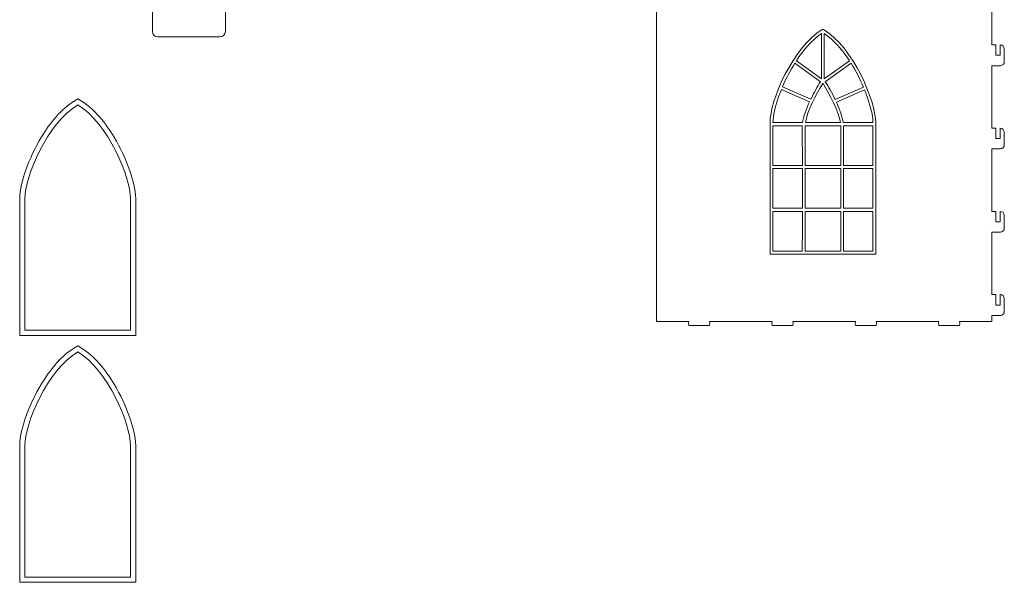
# Model space of a CAD drawing. Header units: centimetres. Extents: x -132 to 124, y -95 to 91.
# Tile 15 of 56: x -99 to -46, y -2 to 28. Entities that reach past the tile are written whole.
import ezdxf

# ---------------------------------------------------------------- set-up
doc = ezdxf.new("R2010")
doc.units = ezdxf.units.CM
doc.header["$MEASUREMENT"] = 0
doc.layers.add('Layer 1', color=7, linetype='Continuous')

msp = doc.modelspace()

# ---------------------------------------------------------------- linework, layer by layer
at = {"layer": 'Layer 1', "lineweight": 15}
for points, knots in [([(-88.10005, 27.65866), (-88.10005, 27.65866), (-88.10005, 29.02313), (-88.10005, 29.02313), (-88.10005, 29.02313), (-88.10005, 29.02313), (-87.98757, 29.01164), (-87.98757, 29.01164), (-87.98757, 29.01164), (-87.98757, 29.01164), (-87.87491, 29.02313), (-87.87491, 29.02313), (-87.87491, 29.02313), (-87.87491, 29.02313), (-87.87491, 30.148), (-87.87491, 30.148), (-87.87491, 30.148), (-87.87491, 30.148), (-87.98757, 30.15932), (-87.98757, 30.15932), (-87.98757, 30.15932), (-87.98757, 30.15932), (-88.10005, 30.148), (-88.10005, 30.148), (-88.10005, 30.148), (-88.10005, 30.148), (-88.10005, 31.99829), (-88.10005, 31.99829), (-88.10005, 31.99829), (-88.10005, 31.99829), (-92.04354, 31.99829), (-92.04354, 31.99829), (-92.04354, 31.99829), (-92.04354, 31.99829), (-92.04354, 30.148), (-92.04354, 30.148), (-92.04354, 30.148), (-92.04354, 30.148), (-92.15602, 30.15932), (-92.15602, 30.15932), (-92.15602, 30.15932), (-92.15602, 30.15932), (-92.26851, 30.148), (-92.26851, 30.148), (-92.26851, 30.148), (-92.26851, 30.148), (-92.26851, 29.02313), (-92.26851, 29.02313), (-92.26851, 29.02313), (-92.26851, 29.02313), (-92.15602, 29.01164), (-92.15602, 29.01164), (-92.15602, 29.01164), (-92.15602, 29.01164), (-92.04354, 29.02313), (-92.04354, 29.02313), (-92.04354, 29.02313), (-92.04354, 29.02313), (-92.04354, 27.65866), (-92.04354, 27.65866)], [0, 0, 0, 0, 0.0625, 0.0625, 0.0625, 0.0625, 0.125, 0.125, 0.125, 0.125, 0.1875, 0.1875, 0.1875, 0.1875, 0.25, 0.25, 0.25, 0.25, 0.3125, 0.3125, 0.3125, 0.3125, 0.375, 0.375, 0.375, 0.375, 0.4375, 0.4375, 0.4375, 0.4375, 0.5, 0.5, 0.5, 0.5, 0.5625, 0.5625, 0.5625, 0.5625, 0.625, 0.625, 0.625, 0.625, 0.6875, 0.6875, 0.6875, 0.6875, 0.75, 0.75, 0.75, 0.75, 0.8125, 0.8125, 0.8125, 0.8125, 0.875, 0.875, 0.875, 0.875, 1, 1, 1, 1]), ([(-46.25321, 26.94038), (-46.25321, 26.94038), (-46.25321, 26.37795), (-46.25321, 26.37795), (-46.25321, 26.37795), (-46.25321, 26.37795), (-46.47835, 26.37795), (-46.47835, 26.37795), (-46.47835, 26.37795), (-46.47835, 26.37795), (-46.47835, 26.94038), (-46.47835, 26.94038), (-46.47835, 26.94038), (-46.47835, 26.94038), (-46.70315, 26.94038), (-46.70315, 26.94038), (-46.70315, 26.94038), (-46.70315, 26.94038), (-46.70315, 29.64129), (-46.70315, 29.64129), (-46.70315, 29.64129), (-46.70315, 29.64129), (-47.98316, 29.64129), (-47.98316, 29.64129), (-47.98316, 29.64129), (-47.98316, 29.64129), (-47.98316, 28.80773), (-47.98316, 28.80773), (-47.98316, 28.80773), (-47.98316, 28.80773), (-50.36436, 28.80773), (-50.36436, 28.80773), (-50.36436, 28.80773), (-50.36436, 28.80773), (-50.36436, 29.64129), (-50.36436, 29.64129), (-50.36436, 29.64129), (-50.36436, 29.64129), (-56.86806, 29.64129), (-56.86806, 29.64129), (-56.86806, 29.64129), (-56.86806, 29.64129), (-56.86806, 28.80773), (-56.86806, 28.80773), (-56.86806, 28.80773), (-56.86806, 28.80773), (-59.24943, 28.80773), (-59.24943, 28.80773), (-59.24943, 28.80773), (-59.24943, 28.80773), (-59.24943, 29.64129), (-59.24943, 29.64129), (-59.24943, 29.64129), (-59.24943, 29.64129), (-64.81562, 29.64129), (-64.81562, 29.64129), (-64.81562, 29.64129), (-64.81562, 29.64129), (-64.81562, 11.99182), (-64.81562, 11.99182), (-64.81562, 11.99182), (-64.81562, 11.99182), (-63.0719, 11.99182), (-63.0719, 11.99182), (-63.0719, 11.99182), (-63.0719, 11.99182), (-63.08322, 11.87933), (-63.08322, 11.87933), (-63.08322, 11.87933), (-63.08322, 11.87933), (-63.0719, 11.76667), (-63.0719, 11.76667), (-63.0719, 11.76667), (-63.0719, 11.76667), (-61.94703, 11.76667), (-61.94703, 11.76667), (-61.94703, 11.76667), (-61.94703, 11.76667), (-61.93571, 11.87933), (-61.93571, 11.87933), (-61.93571, 11.87933), (-61.93571, 11.87933), (-61.94703, 11.99182), (-61.94703, 11.99182), (-61.94703, 11.99182), (-61.94703, 11.99182), (-58.5719, 11.99182), (-58.5719, 11.99182), (-58.5719, 11.99182), (-58.5719, 11.99182), (-58.58322, 11.87933), (-58.58322, 11.87933), (-58.58322, 11.87933), (-58.58322, 11.87933), (-58.5719, 11.76667), (-58.5719, 11.76667), (-58.5719, 11.76667), (-58.5719, 11.76667), (-57.44686, 11.76667), (-57.44686, 11.76667), (-57.44686, 11.76667), (-57.44686, 11.76667), (-57.43571, 11.87933), (-57.43571, 11.87933), (-57.43571, 11.87933), (-57.43571, 11.87933), (-57.44686, 11.99182), (-57.44686, 11.99182), (-57.44686, 11.99182), (-57.44686, 11.99182), (-54.0719, 11.99182), (-54.0719, 11.99182), (-54.0719, 11.99182), (-54.0719, 11.99182), (-54.08322, 11.87933), (-54.08322, 11.87933), (-54.08322, 11.87933), (-54.08322, 11.87933), (-54.0719, 11.76667), (-54.0719, 11.76667), (-54.0719, 11.76667), (-54.0719, 11.76667), (-52.94686, 11.76667), (-52.94686, 11.76667), (-52.94686, 11.76667), (-52.94686, 11.76667), (-52.93572, 11.87933), (-52.93572, 11.87933), (-52.93572, 11.87933), (-52.93572, 11.87933), (-52.94686, 11.99182), (-52.94686, 11.99182), (-52.94686, 11.99182), (-52.94686, 11.99182), (-49.57191, 11.99182), (-49.57191, 11.99182), (-49.57191, 11.99182), (-49.57191, 11.99182), (-49.58322, 11.87933), (-49.58322, 11.87933), (-49.58322, 11.87933), (-49.58322, 11.87933), (-49.57191, 11.76667), (-49.57191, 11.76667), (-49.57191, 11.76667), (-49.57191, 11.76667), (-48.44686, 11.76667), (-48.44686, 11.76667), (-48.44686, 11.76667), (-48.44686, 11.76667), (-48.43572, 11.87933), (-48.43572, 11.87933), (-48.43572, 11.87933), (-48.43572, 11.87933), (-48.44686, 11.99182), (-48.44686, 11.99182), (-48.44686, 11.99182), (-48.44686, 11.99182), (-46.70315, 11.99182), (-46.70315, 11.99182)], [0, 0, 0, 0, 0.02439024, 0.02439024, 0.02439024, 0.02439024, 0.04878049, 0.04878049, 0.04878049, 0.04878049, 0.07317073, 0.07317073, 0.07317073, 0.07317073, 0.09756098, 0.09756098, 0.09756098, 0.09756098, 0.12195122, 0.12195122, 0.12195122, 0.12195122, 0.14634146, 0.14634146, 0.14634146, 0.14634146, 0.17073171, 0.17073171, 0.17073171, 0.17073171, 0.19512195, 0.19512195, 0.19512195, 0.19512195, 0.2195122, 0.2195122, 0.2195122, 0.2195122, 0.24390244, 0.24390244, 0.24390244, 0.24390244, 0.26829268, 0.26829268, 0.26829268, 0.26829268, 0.29268293, 0.29268293, 0.29268293, 0.29268293, 0.31707317, 0.31707317, 0.31707317, 0.31707317, 0.34146341, 0.34146341, 0.34146341, 0.34146341, 0.36585366, 0.36585366, 0.36585366, 0.36585366, 0.3902439, 0.3902439, 0.3902439, 0.3902439, 0.41463415, 0.41463415, 0.41463415, 0.41463415, 0.43902439, 0.43902439, 0.43902439, 0.43902439, 0.46341463, 0.46341463, 0.46341463, 0.46341463, 0.48780488, 0.48780488, 0.48780488, 0.48780488, 0.51219512, 0.51219512, 0.51219512, 0.51219512, 0.53658537, 0.53658537, 0.53658537, 0.53658537, 0.56097561, 0.56097561, 0.56097561, 0.56097561, 0.58536585, 0.58536585, 0.58536585, 0.58536585, 0.6097561, 0.6097561, 0.6097561, 0.6097561, 0.63414634, 0.63414634, 0.63414634, 0.63414634, 0.65853659, 0.65853659, 0.65853659, 0.65853659, 0.68292683, 0.68292683, 0.68292683, 0.68292683, 0.70731707, 0.70731707, 0.70731707, 0.70731707, 0.73170732, 0.73170732, 0.73170732, 0.73170732, 0.75609756, 0.75609756, 0.75609756, 0.75609756, 0.7804878, 0.7804878, 0.7804878, 0.7804878, 0.80487805, 0.80487805, 0.80487805, 0.80487805, 0.82926829, 0.82926829, 0.82926829, 0.82926829, 0.85365854, 0.85365854, 0.85365854, 0.85365854, 0.87804878, 0.87804878, 0.87804878, 0.87804878, 0.90243902, 0.90243902, 0.90243902, 0.90243902, 0.92682927, 0.92682927, 0.92682927, 0.92682927, 0.95121951, 0.95121951, 0.95121951, 0.95121951, 1, 1, 1, 1]), ([(-57.26037, 26.08228), (-57.26037, 26.08228), (-55.90147, 25.10786), (-55.90147, 25.10786), (-55.90147, 25.10786), (-55.90147, 25.10786), (-55.90147, 27.5568), (-55.90147, 27.5568)], [0, 0, 0, 0, 0.33333333, 0.33333333, 0.33333333, 0.33333333, 1, 1, 1, 1]), ([(-54.39317, 26.08367), (-54.39317, 26.08367), (-55.75033, 25.11064), (-55.75033, 25.11064), (-55.75033, 25.11064), (-55.75033, 25.11064), (-55.75033, 27.5568), (-55.75033, 27.5568)], [0, 0, 0, 0, 0.33333333, 0.33333333, 0.33333333, 0.33333333, 1, 1, 1, 1]), ([(-46.25321, 22.44038), (-46.25321, 22.44038), (-46.25321, 21.87795), (-46.25321, 21.87795), (-46.25321, 21.87795), (-46.25321, 21.87795), (-46.47835, 21.87795), (-46.47835, 21.87795), (-46.47835, 21.87795), (-46.47835, 21.87795), (-46.47835, 22.44038), (-46.47835, 22.44038), (-46.47835, 22.44038), (-46.47835, 22.44038), (-46.70315, 22.44038), (-46.70315, 22.44038), (-46.70315, 22.44038), (-46.70315, 22.44038), (-46.70315, 25.81551), (-46.70315, 25.81551), (-46.70315, 25.81551), (-46.70315, 25.81551), (-46.23684, 25.81551), (-46.23684, 25.81551), (-46.23684, 25.81551), (-46.23684, 25.81551), (-46.23684, 25.81604), (-46.23684, 25.81604)], [0, 0, 0, 0, 0.125, 0.125, 0.125, 0.125, 0.25, 0.25, 0.25, 0.25, 0.375, 0.375, 0.375, 0.375, 0.5, 0.5, 0.5, 0.5, 0.625, 0.625, 0.625, 0.625, 0.75, 0.75, 0.75, 0.75, 1, 1, 1, 1]), ([(-46.49455, 25.81551), (-46.49455, 25.81551), (-46.47835, 25.81551), (-46.47835, 25.81551), (-46.47835, 25.81551), (-46.49455, 25.81551), (-46.49455, 25.81551)], [0, 0, 0, 0, 1, 1, 1, 1.0162, 1.0162, 1.0162, 1.0162]), ([(-58.07024, 24.52766), (-58.11673, 24.41308), (-58.16096, 24.29781), (-58.20258, 24.18236), (-58.20258, 24.18236), (-58.34937, 23.77473), (-58.5282, 23.18478), (-58.52785, 22.74093)], [0, 0, 0, 0, 0.33333333, 0.33333333, 0.33333333, 0.33333333, 1, 1, 1, 1]), ([(-53.57425, 24.50502), (-53.53106, 24.39759), (-53.48979, 24.28963), (-53.45079, 24.18149), (-53.45079, 24.18149), (-53.30382, 23.77316), (-53.12534, 23.18548), (-53.12395, 22.74093)], [0, 0, 0, 0, 0.33333333, 0.33333333, 0.33333333, 0.33333333, 1, 1, 1, 1]), ([(-99.20526, 18.63725), (-99.20857, 19.11506), (-99.04541, 19.69281), (-98.88974, 20.14137), (-98.88974, 20.14137), (-98.67121, 20.77102), (-98.37763, 21.39387), (-98.0332, 21.96432), (-98.0332, 21.96432), (-97.58517, 22.7061), (-96.96858, 23.48864), (-96.21461, 23.93684)], [0, 0, 0, 0, 0.25, 0.25, 0.25, 0.25, 0.5, 0.5, 0.5, 0.5, 1, 1, 1, 1]), ([(-96.21461, 23.93684), (-96.21461, 23.93684), (-96.07095, 24.02234), (-96.07095, 24.02234), (-96.07095, 24.02234), (-96.07095, 24.02234), (-95.92712, 23.93684), (-95.92712, 23.93684)], [0, 0, 0, 0, 0.33333333, 0.33333333, 0.33333333, 0.33333333, 1, 1, 1, 1]), ([(-95.92712, 23.93684), (-95.17071, 23.48724), (-94.55569, 22.70036), (-94.10905, 21.95457), (-94.10905, 21.95457), (-93.76776, 21.38482), (-93.47748, 20.7644), (-93.25982, 20.13702), (-93.25982, 20.13702), (-93.10415, 19.68829), (-92.94169, 19.11749), (-92.93647, 18.64003)], [0, 0, 0, 0, 0.25, 0.25, 0.25, 0.25, 0.5, 0.5, 0.5, 0.5, 1, 1, 1, 1]), ([(-93.21786, 18.63707), (-93.229, 19.78458), (-94.41969, 22.71342), (-96.07095, 23.69515), (-96.07095, 23.69515), (-97.72204, 22.71342), (-98.93275, 19.78458), (-98.92404, 18.63707)], [0, 0, 0, 0, 0.33333333, 0.33333333, 0.33333333, 0.33333333, 1, 1, 1, 1]), ([(-46.25321, 17.94056), (-46.25321, 17.94056), (-46.25321, 17.37795), (-46.25321, 17.37795), (-46.25321, 17.37795), (-46.25321, 17.37795), (-46.47835, 17.37795), (-46.47835, 17.37795), (-46.47835, 17.37795), (-46.47835, 17.37795), (-46.47835, 17.94056), (-46.47835, 17.94056), (-46.47835, 17.94056), (-46.47835, 17.94056), (-46.70315, 17.94056), (-46.70315, 17.94056), (-46.70315, 17.94056), (-46.70315, 17.94056), (-46.70315, 21.31552), (-46.70315, 21.31552), (-46.70315, 21.31552), (-46.70315, 21.31552), (-46.23684, 21.31552), (-46.23684, 21.31552), (-46.23684, 21.31552), (-46.23684, 21.31552), (-46.23684, 21.31604), (-46.23684, 21.31604)], [0, 0, 0, 0, 0.125, 0.125, 0.125, 0.125, 0.25, 0.25, 0.25, 0.25, 0.375, 0.375, 0.375, 0.375, 0.5, 0.5, 0.5, 0.5, 0.625, 0.625, 0.625, 0.625, 0.75, 0.75, 0.75, 0.75, 1, 1, 1, 1]), ([(-46.49455, 21.31552), (-46.49455, 21.31552), (-46.47835, 21.31552), (-46.47835, 21.31552), (-46.47835, 21.31552), (-46.49455, 21.31552), (-46.49455, 21.31552)], [0, 0, 0, 0, 1, 1, 1, 1.0162, 1.0162, 1.0162, 1.0162]), ([(-92.93647, 18.64003), (-92.93647, 18.64003), (-92.93647, 11.23889), (-92.93647, 11.23889), (-92.93647, 11.23889), (-92.93647, 11.23889), (-99.20526, 11.23889), (-99.20526, 11.23889), (-99.20526, 11.23889), (-99.20526, 11.23889), (-99.20526, 18.63725), (-99.20526, 18.63725)], [0, 0, 0, 0, 0.25, 0.25, 0.25, 0.25, 0.5, 0.5, 0.5, 0.5, 1, 1, 1, 1]), ([(-98.92404, 18.63707), (-98.92404, 18.63707), (-98.92404, 11.5201), (-98.92404, 11.5201), (-98.92404, 11.5201), (-98.92404, 11.5201), (-93.21786, 11.5201), (-93.21786, 11.5201), (-93.21786, 11.5201), (-93.21786, 11.5201), (-93.21786, 18.63707), (-93.21786, 18.63707)], [0, 0, 0, 0, 0.25, 0.25, 0.25, 0.25, 0.5, 0.5, 0.5, 0.5, 1, 1, 1, 1]), ([(-46.25321, 13.44056), (-46.25321, 13.44056), (-46.25321, 12.87796), (-46.25321, 12.87796), (-46.25321, 12.87796), (-46.25321, 12.87796), (-46.47835, 12.87796), (-46.47835, 12.87796), (-46.47835, 12.87796), (-46.47835, 12.87796), (-46.47835, 13.44056), (-46.47835, 13.44056), (-46.47835, 13.44056), (-46.47835, 13.44056), (-46.70315, 13.44056), (-46.70315, 13.44056), (-46.70315, 13.44056), (-46.70315, 13.44056), (-46.70315, 16.81552), (-46.70315, 16.81552), (-46.70315, 16.81552), (-46.70315, 16.81552), (-46.23684, 16.81552), (-46.23684, 16.81552), (-46.23684, 16.81552), (-46.23684, 16.81552), (-46.23684, 16.81604), (-46.23684, 16.81604)], [0, 0, 0, 0, 0.125, 0.125, 0.125, 0.125, 0.25, 0.25, 0.25, 0.25, 0.375, 0.375, 0.375, 0.375, 0.5, 0.5, 0.5, 0.5, 0.625, 0.625, 0.625, 0.625, 0.75, 0.75, 0.75, 0.75, 1, 1, 1, 1]), ([(-46.49455, 16.81552), (-46.49455, 16.81552), (-46.47835, 16.81552), (-46.47835, 16.81552), (-46.47835, 16.81552), (-46.49455, 16.81552), (-46.49455, 16.81552)], [0, 0, 0, 0, 1, 1, 1, 1.0162, 1.0162, 1.0162, 1.0162]), ([(-46.70315, 11.99182), (-46.70315, 11.99182), (-46.70315, 12.31552), (-46.70315, 12.31552), (-46.70315, 12.31552), (-46.70315, 12.31552), (-46.23684, 12.31552), (-46.23684, 12.31552), (-46.23684, 12.31552), (-46.23684, 12.31552), (-46.23684, 12.31622), (-46.23684, 12.31622)], [0, 0, 0, 0, 0.25, 0.25, 0.25, 0.25, 0.5, 0.5, 0.5, 0.5, 1, 1, 1, 1]), ([(-46.49455, 12.31552), (-46.49455, 12.31552), (-46.47835, 12.31552), (-46.47835, 12.31552), (-46.47835, 12.31552), (-46.49455, 12.31552), (-46.49455, 12.31552)], [0, 0, 0, 0, 1, 1, 1, 1.0162, 1.0162, 1.0162, 1.0162]), ([(-96.21461, 10.59078), (-96.21461, 10.59078), (-96.07095, 10.6761), (-96.07095, 10.6761), (-96.07095, 10.6761), (-96.07095, 10.6761), (-95.92712, 10.59078), (-95.92712, 10.59078)], [0, 0, 0, 0, 0.33333333, 0.33333333, 0.33333333, 0.33333333, 1, 1, 1, 1]), ([(-99.20526, 5.29102), (-99.20857, 5.769), (-99.04541, 6.34659), (-98.88974, 6.79514), (-98.88974, 6.79514), (-98.67121, 7.42495), (-98.37763, 8.04764), (-98.0332, 8.61808), (-98.0332, 8.61808), (-97.58517, 9.36004), (-96.96858, 10.14257), (-96.21461, 10.59078)], [0, 0, 0, 0, 0.25, 0.25, 0.25, 0.25, 0.5, 0.5, 0.5, 0.5, 1, 1, 1, 1]), ([(-93.21786, 5.29085), (-93.229, 6.43835), (-94.41969, 9.36735), (-96.07095, 10.34892), (-96.07095, 10.34892), (-97.72204, 9.36735), (-98.93275, 6.43835), (-98.92404, 5.29085)], [0, 0, 0, 0, 0.33333333, 0.33333333, 0.33333333, 0.33333333, 1, 1, 1, 1]), ([(-95.92712, 10.59078), (-95.17071, 10.14101), (-94.55569, 9.35412), (-94.10905, 8.6085), (-94.10905, 8.6085), (-93.76776, 8.03876), (-93.47748, 7.41834), (-93.25982, 6.79096), (-93.25982, 6.79096), (-93.10415, 6.34223), (-92.94169, 5.77127), (-92.93647, 5.29398)], [0, 0, 0, 0, 0.25, 0.25, 0.25, 0.25, 0.5, 0.5, 0.5, 0.5, 1, 1, 1, 1]), ([(-92.93647, 5.29398), (-92.93647, 5.29398), (-92.93647, -2.10717), (-92.93647, -2.10717), (-92.93647, -2.10717), (-92.93647, -2.10717), (-99.20526, -2.10717), (-99.20526, -2.10717), (-99.20526, -2.10717), (-99.20526, -2.10717), (-99.20526, 5.29102), (-99.20526, 5.29102)], [0, 0, 0, 0, 0.25, 0.25, 0.25, 0.25, 0.5, 0.5, 0.5, 0.5, 1, 1, 1, 1]), ([(-98.92404, 5.29085), (-98.92404, 5.29085), (-98.92404, -1.82595), (-98.92404, -1.82595), (-98.92404, -1.82595), (-98.92404, -1.82595), (-93.21786, -1.82595), (-93.21786, -1.82595), (-93.21786, -1.82595), (-93.21786, -1.82595), (-93.21786, 5.29085), (-93.21786, 5.29085)], [0, 0, 0, 0, 0.25, 0.25, 0.25, 0.25, 0.5, 0.5, 0.5, 0.5, 1, 1, 1, 1])]:
    msp.add_open_spline(points, degree=3, knots=knots, dxfattribs=at)
for points in [[(-92.04354, 27.65866), (-92.04354, 27.50386), (-91.91695, 27.37727), (-91.76215, 27.37727)], [(-88.38127, 27.37727), (-88.22647, 27.37727), (-88.10005, 27.50386), (-88.10005, 27.65866)], [(-91.76215, 27.37727), (-91.76215, 27.37727), (-88.38127, 27.37727), (-88.38127, 27.37727)], [(-55.90147, 27.5568), (-56.43552, 27.19513), (-56.89626, 26.64001), (-57.26037, 26.08228)], [(-55.75033, 27.5568), (-55.21697, 27.19548), (-54.75692, 26.64106), (-54.39317, 26.08367)], [(-46.02823, 26.71558), (-46.02823, 26.83921), (-46.12957, 26.94038), (-46.25321, 26.94038)], [(-46.02823, 26.04049), (-46.02823, 26.04049), (-46.02823, 26.71558), (-46.02823, 26.71558)], [(-57.34848, 25.94472), (-57.59574, 25.54892), (-57.81827, 25.12109), (-58.00633, 24.68089)], [(-55.95824, 24.94801), (-55.95824, 24.94801), (-57.34848, 25.94472), (-57.34848, 25.94472)], [(-55.69548, 24.9494), (-55.69548, 24.9494), (-54.30541, 25.94611), (-54.30541, 25.94611)], [(-54.30541, 25.94611), (-54.05379, 25.54318), (-53.82778, 25.10716), (-53.63763, 24.65843)], [(-46.23684, 25.81604), (-46.12069, 25.82439), (-46.02823, 25.92208), (-46.02823, 26.04049)], [(-56.54679, 23.86197), (-56.54679, 23.86197), (-58.07024, 24.52766), (-58.07024, 24.52766)], [(-58.00633, 24.68089), (-58.00633, 24.68089), (-56.47627, 24.01241), (-56.47627, 24.01241)], [(-56.77176, 22.74093), (-56.67321, 23.34359), (-56.18617, 24.30338), (-55.83565, 24.84893)], [(-56.47627, 24.01241), (-56.31015, 24.35858), (-56.12331, 24.69186), (-55.95824, 24.94801)], [(-55.83565, 24.84893), (-55.83565, 24.84893), (-55.81719, 24.84893), (-55.81719, 24.84893)], [(-55.81719, 24.84893), (-55.46754, 24.30356), (-54.98207, 23.34585), (-54.88108, 22.74093)], [(-55.16682, 23.99047), (-55.33555, 24.34535), (-55.52692, 24.68768), (-55.69548, 24.9494)], [(-53.63763, 24.65843), (-53.63763, 24.65843), (-55.16682, 23.99047), (-55.16682, 23.99047)], [(-55.09682, 23.84003), (-55.09682, 23.84003), (-53.57425, 24.50502), (-53.57425, 24.50502)], [(-56.925, 22.74093), (-56.87798, 23.05384), (-56.73015, 23.46043), (-56.54679, 23.86197)], [(-54.72785, 22.74093), (-54.77503, 23.04879), (-54.91834, 23.44598), (-55.09682, 23.84003)], [(-58.52785, 22.74093), (-58.52785, 22.74093), (-56.925, 22.74093), (-56.925, 22.74093)], [(-58.52576, 20.42485), (-58.52576, 21.14069), (-58.52611, 21.85636), (-58.52732, 22.57237)], [(-58.52732, 22.57237), (-58.52732, 22.57237), (-56.9384, 22.57237), (-56.9384, 22.57237)], [(-56.9384, 22.57237), (-56.93736, 22.0183), (-56.93666, 21.25858), (-56.93666, 20.42485)], [(-56.78465, 20.42485), (-56.78517, 21.14069), (-56.78587, 21.85653), (-56.78726, 22.57237)], [(-56.78726, 22.57237), (-56.78726, 22.57237), (-54.86436, 22.57237), (-54.86436, 22.57237)], [(-54.88108, 22.74093), (-54.88108, 22.74093), (-56.77176, 22.74093), (-56.77176, 22.74093)], [(-54.86436, 22.57237), (-54.86297, 21.85653), (-54.86227, 21.14069), (-54.86192, 20.42485)], [(-53.12395, 22.74093), (-53.12395, 22.74093), (-54.72785, 22.74093), (-54.72785, 22.74093)], [(-54.7113, 20.42485), (-54.71165, 21.25945), (-54.71217, 22.01952), (-54.71322, 22.57237)], [(-54.71322, 22.57237), (-54.71322, 22.57237), (-53.1236, 22.57237), (-53.1236, 22.57237)], [(-53.1236, 22.57237), (-53.12238, 21.85636), (-53.12186, 21.14069), (-53.12186, 20.42485)], [(-46.02823, 22.21558), (-46.02823, 22.33939), (-46.12957, 22.44038), (-46.25321, 22.44038)], [(-46.02823, 21.54049), (-46.02823, 21.54049), (-46.02823, 22.21558), (-46.02823, 22.21558)], [(-46.23684, 21.31604), (-46.12069, 21.3244), (-46.02823, 21.42226), (-46.02823, 21.54049)], [(-58.5268, 18.10894), (-58.52611, 18.82478), (-58.52576, 19.54045), (-58.52576, 20.25629)], [(-56.93666, 20.42485), (-56.93666, 20.42485), (-58.52576, 20.42485), (-58.52576, 20.42485)], [(-58.52576, 20.25629), (-58.52576, 20.25629), (-56.93649, 20.25629), (-56.93649, 20.25629)], [(-56.93649, 20.25629), (-56.93631, 19.55995), (-56.93631, 18.81939), (-56.93666, 18.10894)], [(-56.78482, 18.10894), (-56.78447, 18.82478), (-56.78447, 19.54045), (-56.78465, 20.25629)], [(-54.86192, 20.42485), (-54.86192, 20.42485), (-56.78465, 20.42485), (-56.78465, 20.42485)], [(-56.78465, 20.25629), (-56.78465, 20.25629), (-54.86175, 20.25629), (-54.86175, 20.25629)], [(-54.86175, 20.25629), (-54.86158, 19.54045), (-54.86175, 18.82461), (-54.86192, 18.10894)], [(-53.12186, 20.42485), (-53.12186, 20.42485), (-54.7113, 20.42485), (-54.7113, 20.42485)], [(-54.7113, 18.10894), (-54.7113, 18.81956), (-54.7113, 19.56013), (-54.7113, 20.25629)], [(-54.7113, 20.25629), (-54.7113, 20.25629), (-53.12186, 20.25629), (-53.12186, 20.25629)], [(-53.12186, 20.25629), (-53.12186, 19.54045), (-53.12238, 18.82478), (-53.1229, 18.10894)], [(-56.93666, 18.10894), (-56.93666, 18.10894), (-58.5268, 18.10894), (-58.5268, 18.10894)], [(-54.86192, 18.10894), (-54.86192, 18.10894), (-56.78482, 18.10894), (-56.78482, 18.10894)], [(-53.1229, 18.10894), (-53.1229, 18.10894), (-54.7113, 18.10894), (-54.7113, 18.10894)], [(-58.52785, 15.79286), (-58.52767, 16.5087), (-58.52732, 17.22437), (-58.52698, 17.94021)], [(-58.52698, 17.94021), (-58.52698, 17.94021), (-56.93666, 17.94021), (-56.93666, 17.94021)], [(-56.93666, 17.94021), (-56.93666, 17.14253), (-56.93718, 16.39099), (-56.93736, 15.79286)], [(-56.78622, 15.79286), (-56.78587, 16.5087), (-56.78535, 17.22437), (-56.78482, 17.94021)], [(-56.78482, 17.94021), (-56.78482, 17.94021), (-54.8621, 17.94021), (-54.8621, 17.94021)], [(-54.8621, 17.94021), (-54.86245, 17.22437), (-54.86297, 16.5087), (-54.86332, 15.79286)], [(-54.71217, 15.79286), (-54.712, 16.39082), (-54.71165, 17.14253), (-54.7113, 17.94021)], [(-54.7113, 17.94021), (-54.7113, 17.94021), (-53.12308, 17.94021), (-53.12308, 17.94021)], [(-53.12308, 17.94021), (-53.12343, 17.22437), (-53.12395, 16.5087), (-53.12395, 15.79286)], [(-46.02823, 17.71559), (-46.02823, 17.83922), (-46.12957, 17.94056), (-46.25321, 17.94056)], [(-46.02823, 17.04049), (-46.02823, 17.04049), (-46.02823, 17.71559), (-46.02823, 17.71559)], [(-46.23684, 16.81604), (-46.12069, 16.82457), (-46.02823, 16.92226), (-46.02823, 17.04049)], [(-56.93736, 15.79286), (-56.93736, 15.79286), (-58.52785, 15.79286), (-58.52785, 15.79286)], [(-54.86332, 15.79286), (-54.86332, 15.79286), (-56.78622, 15.79286), (-56.78622, 15.79286)], [(-53.12395, 15.79286), (-53.12395, 15.79286), (-54.71217, 15.79286), (-54.71217, 15.79286)], [(-46.02823, 13.21542), (-46.02823, 13.33922), (-46.12957, 13.44056), (-46.25321, 13.44056)], [(-46.02823, 12.54049), (-46.02823, 12.54049), (-46.02823, 13.21542), (-46.02823, 13.21542)], [(-46.23684, 12.31622), (-46.12069, 12.32458), (-46.02823, 12.42226), (-46.02823, 12.54049)]]:
    msp.add_open_spline(points, degree=3, dxfattribs=at)
at = {"layer": 'Layer 1', "color": 12, "lineweight": 15}
for points, knots in [([(-52.97281, 22.74093), (-52.98395, 23.88844), (-54.17464, 26.81727), (-55.82572, 27.79901), (-55.82572, 27.79901), (-57.47716, 26.81727), (-58.6877, 23.88844), (-58.67899, 22.74093)], [0, 0, 0, 0, 0.33333333, 0.33333333, 0.33333333, 0.33333333, 1, 1, 1, 1]), ([(-58.67899, 22.74093), (-58.67899, 22.74093), (-58.67899, 15.62413), (-58.67899, 15.62413), (-58.67899, 15.62413), (-58.67899, 15.62413), (-52.97263, 15.62413), (-52.97263, 15.62413), (-52.97263, 15.62413), (-52.97263, 15.62413), (-52.97263, 22.74093), (-52.97263, 22.74093), (-52.97263, 22.74093), (-52.97263, 22.74093), (-52.97281, 22.74093), (-52.97281, 22.74093)], [0, 0, 0, 0, 0.2, 0.2, 0.2, 0.2, 0.4, 0.4, 0.4, 0.4, 0.6, 0.6, 0.6, 0.6, 1, 1, 1, 1])]:
    msp.add_open_spline(points, degree=3, knots=knots, dxfattribs=at)

doc.saveas('drawing.dxf')
